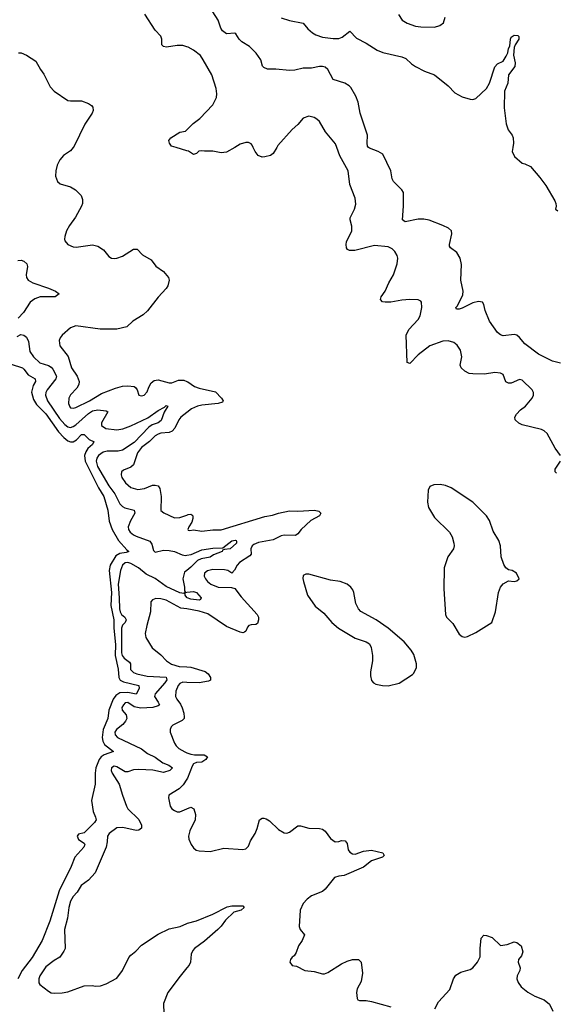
# Model space of a CAD drawing. Header units: inches. Extents: x 2293880 to 2522759, y 823965 to 1006879.
# Tile 6 of 256: x 2318779 to 2322699, y 883743 to 890933. Entities that reach past the tile are written whole.
import ezdxf

# ---------------------------------------------------------------- set-up
doc = ezdxf.new("R2010")
doc.units = ezdxf.units.IN
doc.header["$MEASUREMENT"] = 0
for name, color, linetype in [('C3818', 7, 'Continuous'), ('C3819', 7, 'Continuous'), ('C3828', 7, 'Continuous'), ('C3829', 7, 'Continuous')]:
    doc.layers.add(name, color=color, linetype=linetype)

msp = doc.modelspace()

# ---------------------------------------------------------------- linework, layer by layer
at = {"layer": 'C3818', "color": 5}
for points, elevation in [([(2319169.9, 890000), (2319150, 889975.6), (2319100.2, 889939.8), (2319072.7, 889910), (2319053.7, 889870), (2319043.1, 889830), (2319040.5, 889790), (2319054.8, 889750), (2319074.9, 889734.9), (2319150, 889711.8), (2319188, 889690), (2319228.4, 889650), (2319239.2, 889619.2), (2319237, 889590), (2319230.2, 889569.8), (2319186.4, 889490), (2319142, 889430), (2319120.5, 889390), (2319108.2, 889350), (2319106, 889330), (2319110, 889318), (2319130, 889290.8), (2319170, 889273.4), (2319190.7, 889270.7), (2319310, 889288.7), (2319350, 889278.9), (2319391, 889251), (2319430, 889204.4), (2319450, 889192.4), (2319470, 889188.4), (2319490, 889190.4), (2319530, 889206.7), (2319610, 889256.4), (2319636.7, 889256.7), (2319676.4, 889216.4), (2319738.6, 889178.6), (2319773.8, 889133.8), (2319830, 889094.8), (2319866, 889050), (2319870.6, 889030), (2319860.7, 888990), (2319850, 888969), (2319790, 888906.6), (2319713.4, 888806.6), (2319681.8, 888778.2), (2319606, 888730), (2319562.8, 888690), (2319490, 888671.8), (2319367.2, 888672.8), (2319190, 888696), (2319150, 888682.2), (2319088.4, 888630), (2319074, 888610), (2319067.2, 888590), (2319072.2, 888550), (2319134.4, 888474.4), (2319158.6, 888390), (2319198.6, 888330), (2319213, 888290), (2319210.2, 888269.8), (2319197.4, 888242.6), (2319150, 888193.6), (2319138, 888170), (2319135.3, 888130), (2319145.2, 888105.2), (2319150, 888099.3), (2319170, 888094.9), (2319190, 888100.3), (2319288.2, 888150), (2319376.5, 888203.5), (2319478.7, 888241.3), (2319530, 888255.4), (2319570, 888260.2), (2319614.3, 888254.3), (2319626.1, 888246.1), (2319637.1, 888230), (2319650.7, 888190.7), (2319670, 888185.5), (2319688, 888190), (2319710, 888216), (2319722, 888250), (2319739.5, 888280.5), (2319762.5, 888297.5), (2319790, 888303.5), (2319870, 888281.2), (2319890, 888281.8), (2319940.4, 888299.6), (2319979.3, 888299.3), (2320000, 888290.7)], 180), ([(2320000, 889976), (2319921.4, 890000)], 180), ([(2318764.7, 889175.3), (2318790, 889176.5), (2318810, 889168.5), (2318830.3, 889150), (2318836.9, 889130), (2318826, 889070), (2318829.1, 889050), (2318840.9, 889030), (2318876.4, 889010), (2318990, 888972.5), (2319042, 888950), (2319067.7, 888930), (2319038, 888910), (2318930, 888909.9), (2318890, 888894.5), (2318856.2, 888870), (2318805.9, 888794.1), (2318767.5, 888752.5)], 160), ([(2318761.4, 888618.6), (2318787, 888633), (2318810, 888628.9), (2318830, 888613.4), (2318842.9, 888582.9), (2318854.2, 888510), (2318879.7, 888470), (2318926.1, 888426.1), (2318990, 888408.3), (2319010, 888396.3), (2319021.4, 888381.4), (2319047.2, 888330), (2319042.7, 888310), (2318979.4, 888230), (2318970.1, 888210), (2318968.2, 888190), (2318983.3, 888150), (2319070, 888020.1), (2319110, 887975.7), (2319130, 887960.4), (2319150, 887954.8), (2319170, 887960.9), (2319190, 887974.5), (2319281.9, 888058.1), (2319310, 888077), (2319350, 888084), (2319410, 888077.2), (2319423.1, 888070), (2319377.8, 887990), (2319376, 887970), (2319407.9, 887947.9), (2319490, 887938.6), (2319533.8, 887946.2), (2319590, 887967.6), (2319714.6, 888025.4), (2319790, 888078), (2319837.1, 888102.9), (2319850, 888116.5), (2319862, 888110), (2319833.4, 888066.6), (2319813, 888007), (2319790.2, 887990), (2319746.7, 887973.3), (2319723.3, 887956.7), (2319615.5, 887844.5), (2319530, 887788.3), (2319497.6, 887782.4), (2319418.3, 887781.7), (2319390, 887775), (2319355.8, 887750), (2319341.7, 887730), (2319337.9, 887710), (2319347.7, 887670), (2319429.6, 887530), (2319474.3, 887470), (2319510, 887398.4), (2319530, 887377.3), (2319547.8, 887367.8), (2319614.9, 887350), (2319619.7, 887330), (2319587.7, 887272.3), (2319572, 887230), (2319573.8, 887210), (2319585.6, 887190), (2319610, 887170.2), (2319630, 887161), (2319730, 887125.5), (2319743.4, 887103.4), (2319757.6, 887057.6), (2319770, 887044.2), (2319830, 887058), (2319870, 887057.2), (2319910, 887049), (2319965.1, 887025.1), (2319990, 887019.9), (2320000, 887021.8)], 160), ([(2318716, 888416), (2318798.9, 888390), (2318810, 888381.3), (2318840.1, 888340.1), (2318892.2, 888310), (2318893.6, 888290), (2318877.8, 888262.2), (2318866.6, 888213.4), (2318878.9, 888158.9), (2318902, 888122), (2318970, 888053.8), (2319062.6, 887922.6), (2319100.7, 887880.7), (2319130, 887857.5), (2319150, 887848.9), (2319170, 887850.1), (2319195.2, 887864.8), (2319230, 887903.9), (2319250, 887904.4), (2319286.5, 887866.5), (2319324, 887850), (2319316.5, 887843.5), (2319311.7, 887830), (2319278.1, 887801.9), (2319261.7, 887778.3), (2319253.7, 887750), (2319258, 887710), (2319354.7, 887514.7), (2319393, 887450), (2319422, 887350), (2319432.4, 887270), (2319454.8, 887210), (2319501.5, 887130), (2319560.9, 887060.9), (2319575.8, 887050), (2319557.6, 887042.4), (2319510, 887035.5), (2319482.1, 887017.9), (2319441.3, 886950), (2319432.2, 886910), (2319448.8, 886750), (2319444.3, 886655.7), (2319466.4, 886550), (2319466.7, 886490), (2319478.8, 886370), (2319477.7, 886290), (2319498.8, 886190), (2319503, 886130), (2319514.1, 886110), (2319536.8, 886096.8), (2319650, 886071.3), (2319652.9, 886050), (2319630, 886006.7), (2319570, 886019.6), (2319510, 886017.9), (2319481.1, 885998.9), (2319462.7, 885970), (2319429.5, 885890), (2319422.5, 885830), (2319389.3, 885750), (2319381.5, 885690), (2319385.4, 885665.4), (2319399.1, 885639.1), (2319465.5, 885590), (2319395.9, 885564.1), (2319374.6, 885550), (2319359.1, 885530), (2319336.1, 885470), (2319330.1, 885430), (2319331, 885350), (2319303.2, 885230), (2319315.2, 885150), (2319333.6, 885110), (2319337.5, 885090), (2319325.7, 885070), (2319258.7, 885001.3), (2319250, 884994.2), (2319210, 884984.7), (2319199, 884970), (2319210, 884945.8), (2319250, 884919.1), (2319254, 884910), (2319248.9, 884890), (2319181.7, 884818.3), (2319154.6, 884750), (2319068, 884572), (2318998.9, 884350), (2318943, 884210), (2318870, 884084), (2318797.9, 883990), (2318764.5, 883930)], 140), ([(2320000, 888063.7), (2319955.5, 888030), (2319940.7, 888010), (2319912.8, 887950), (2319892.6, 887927.4), (2319870, 887917.5), (2319810, 887912.6), (2319790, 887906.5), (2319770, 887894.7), (2319727.3, 887852.7), (2319670, 887808.4), (2319639.2, 887770), (2319610, 887681.7), (2319590, 887664.1), (2319536.5, 887643.5), (2319522.6, 887630), (2319520.2, 887610), (2319526.4, 887590), (2319552.3, 887550), (2319590, 887517.6), (2319642.1, 887502.1), (2319690, 887509.5), (2319750, 887534), (2319770, 887534.8), (2319790, 887528.1), (2319801.9, 887510), (2319813.4, 887450), (2319810, 887348.5), (2319831, 887331), (2319910, 887295.6), (2319950, 887296.8), (2320000, 887315.2)], 180), ([(2320000, 886714), (2319989.1, 886730.9), (2319989.1, 886749.1), (2319977.5, 886742.5), (2319950, 886746.6), (2319850, 886793), (2319770, 886851.8), (2319702.8, 886882.8), (2319646.6, 886930), (2319590, 886962.7), (2319570, 886969.3), (2319550, 886967.3), (2319531.2, 886948.8), (2319516.4, 886910), (2319497.9, 886810), (2319506.4, 886710), (2319507.6, 886630), (2319512.4, 886610), (2319523.8, 886590), (2319547.2, 886570), (2319557.8, 886550), (2319549.4, 886530), (2319529.5, 886510.5), (2319521.8, 886490), (2319522.8, 886310), (2319527.5, 886290), (2319542, 886270), (2319581.7, 886241.7), (2319588.3, 886230), (2319588.3, 886188.3), (2319610, 886164.8), (2319635.3, 886155.3), (2319710, 886139.8), (2319850, 886130.9), (2319853.2, 886113.2), (2319839.3, 886090), (2319769.3, 886010), (2319763.5, 885990), (2319791.8, 885950), (2319799.6, 885930), (2319790, 885921.5), (2319751, 885910), (2319665.1, 885905.1), (2319614.5, 885914.5), (2319570, 885947.2), (2319550, 885943.9), (2319536.9, 885930), (2319526, 885910), (2319527.9, 885890), (2319557.7, 885857.7), (2319560.7, 885830), (2319552.2, 885810), (2319533.2, 885786.8), (2319485.4, 885750), (2319475, 885730), (2319477.4, 885710), (2319492.9, 885690), (2319669.2, 885609.2), (2319713.6, 885573.6), (2319767.7, 885547.7), (2319825.1, 885505.1), (2319868.4, 885488.4), (2319894.4, 885470), (2319875.6, 885450), (2319830, 885436.7), (2319751.5, 885451.5), (2319650, 885457.9), (2319610, 885455.3), (2319570, 885441.2), (2319550, 885440.4), (2319490, 885478), (2319470, 885482.6), (2319450.4, 885470), (2319448.5, 885450), (2319455.2, 885430), (2319506.9, 885350), (2319529.1, 885270), (2319558.6, 885190), (2319570.2, 885170), (2319650, 885091.3), (2319668.1, 885050), (2319668.5, 885030), (2319650, 885014.3), (2319630, 885011.2), (2319532.9, 885032.9), (2319490, 885030.6), (2319431.8, 884990), (2319420.3, 884970), (2319419, 884930), (2319411.3, 884890), (2319330, 884704), (2319282, 884650), (2319228.7, 884610), (2319198.8, 884561.2), (2319169.1, 884530), (2319150, 884495.1), (2319138.5, 884450), (2319127.9, 884372.1), (2319106, 884290), (2319110.5, 884150.5), (2319102, 884130), (2319072.7, 884087.3), (2319030, 884062.9), (2318970, 884016.2), (2318925.3, 883950), (2318918.7, 883930), (2318919.9, 883899.9), (2318926.7, 883886.7), (2318990, 883838.8), (2319008, 883828), (2319030, 883824), (2319090, 883827.3), (2319130, 883834.8), (2319250, 883879.1), (2319310, 883880.7), (2319330, 883874.8), (2319370, 883879.1), (2319410, 883893), (2319490, 883932.7), (2319529.7, 883990), (2319575.6, 884084.4), (2319590, 884102.4), (2319627.3, 884130), (2319670, 884174), (2319790, 884255.5), (2319870, 884293.4), (2319950.8, 884310.8), (2320000, 884332.3)], 160), ([(2320000, 886911.7), (2319982.4, 886897.6), (2319971.3, 886848.7), (2319982.9, 886790), (2319983.2, 886763.2), (2319990, 886750.4), (2320000, 886751.5)], 160), ([(2320000, 886629.5), (2319956.7, 886636.7), (2319850, 886693.4), (2319810, 886703.5), (2319774.3, 886705.7), (2319750, 886696.9), (2319737.3, 886682.7), (2319733.8, 886610), (2319706.8, 886510), (2319695.9, 886450), (2319700.7, 886420.7), (2319745.7, 886345.7), (2319810, 886293.6), (2319851.1, 886251.1), (2319887.8, 886227.8), (2319943.8, 886210), (2320000, 886206.2)], 180), ([(2320000, 886093.4), (2319970, 886094.3), (2319950, 886085.5), (2319937.3, 886070), (2319920.2, 886030), (2319918.4, 885990), (2319926.4, 885970), (2319953.6, 885933.6), (2319966.9, 885906.9), (2319979.3, 885870), (2319981.2, 885838.8), (2319979.4, 885830), (2319965.4, 885814.6), (2319899, 885781), (2319886.4, 885770), (2319877.6, 885750), (2319878.7, 885730), (2319910.3, 885650), (2319921.1, 885630), (2319942, 885610), (2319985.4, 885585.4), (2320000, 885580)], 180), ([(2320000, 885386.4), (2319974.3, 885345.7), (2319943, 885317), (2319868, 885270), (2319866.4, 885250), (2319878, 885190), (2319890.7, 885170), (2319910, 885157.1), (2319930, 885148.9), (2319950, 885148.9), (2320000, 885169.3)], 180), ([(2320000, 884008.6), (2319950.3, 883949.7), (2319862.3, 883830), (2319830.3, 883750), (2319832.3, 883672.3)], 160)]:
    msp.add_lwpolyline(points, dxfattribs=dict(at, elevation=elevation))
at = {"layer": 'C3819', "color": 5, "elevation": 180}
for points in [[(2320000, 890735.4), (2319970, 890744.7), (2319930, 890745.1), (2319851.6, 890731.6), (2319830, 890736), (2319818, 890750), (2319816.9, 890790), (2319811.1, 890811.1), (2319770, 890855.1), (2319693.1, 890973.1)], [(2318770, 890690.7), (2318790.5, 890690.5), (2318830, 890674), (2318898, 890630), (2318931, 890570), (2318955.9, 890535.9), (2319002, 890442), (2319030.3, 890410.3), (2319130, 890342.8), (2319150, 890339.1), (2319230, 890340.7), (2319281.1, 890321.1), (2319304.9, 890304.9), (2319313.2, 890293.2), (2319316.3, 890270), (2319308, 890250), (2319256, 890170), (2319178, 890010), (2319169.9, 890000)], [(2319921.4, 890000), (2319888.7, 890010), (2319874, 890030), (2319869, 890050), (2319884, 890070), (2319950, 890110.6), (2319990, 890118.8), (2320000, 890128.8)]]:
    msp.add_lwpolyline(points, dxfattribs=at)
at = {"layer": 'C3828', "color": 5}
for points, elevation in [([(2320350.2, 890000), (2320290, 889964.2), (2320250, 889961.3), (2320190, 889973.6), (2320130, 889971.8), (2320104.5, 889975.5), (2320087.1, 889972.9), (2320070, 889955.3), (2320050, 889949.2), (2320012.3, 889972.3), (2320000, 889976)], 180), ([(2320656.6, 890000), (2320630, 889956), (2320610, 889942), (2320570, 889931.8), (2320549.7, 889929.6), (2320521.7, 889941.7), (2320499.5, 889970), (2320484.8, 890000)], 180), ([(2322729.6, 887750), (2322690, 887803.6), (2322631.7, 887910), (2322610, 887929.8), (2322590, 887939.3), (2322450, 887975.4), (2322425.5, 887985.5), (2322397.3, 888010), (2322396.4, 888030), (2322407.7, 888052.3), (2322437.2, 888082.8), (2322473.6, 888110), (2322522.7, 888170), (2322532.7, 888190), (2322533.2, 888210), (2322522.7, 888230), (2322450, 888299.3), (2322430, 888306), (2322370, 888279), (2322350, 888279), (2322330, 888289), (2322310, 888342), (2322290, 888352.7), (2322250, 888356), (2322174.9, 888345.1), (2322090, 888345.7), (2322062.7, 888350), (2322030, 888366.2), (2322003.5, 888390), (2321995.8, 888410), (2322008, 888470), (2322000.1, 888520.1), (2321975.2, 888555.2), (2321950, 888576.2), (2321910, 888587.6), (2321870, 888586.3), (2321776, 888550), (2321690, 888486), (2321630, 888422.9), (2321610, 888429.3), (2321602.3, 888630), (2321621.6, 888670), (2321690, 888744.2), (2321705.4, 888770), (2321717.4, 888830), (2321714.5, 888870), (2321710, 888877.2), (2321690, 888886.6), (2321630, 888889.6), (2321570, 888885.7), (2321490, 888869.8), (2321449.8, 888869.7), (2321430, 888871.8), (2321413.6, 888890), (2321418.9, 888910), (2321449.1, 888950.9), (2321475.3, 889010), (2321509.6, 889070), (2321537.6, 889150), (2321541.6, 889190), (2321536.3, 889210), (2321519.8, 889239.8), (2321499.6, 889259.6), (2321470, 889273.8), (2321370, 889284.4), (2321226.4, 889246.4), (2321187.6, 889247.6), (2321174.3, 889254.3), (2321165.9, 889265.9), (2321163, 889290), (2321166.6, 889310), (2321204.7, 889390), (2321204.4, 889424.4), (2321193.6, 889470), (2321194, 889486), (2321223.7, 889550), (2321233.6, 889586.4), (2321229.5, 889630), (2321189.7, 889729.7), (2321177.4, 889830), (2321117.9, 889937.9), (2321095.5, 890000)], 180), ([(2322730, 888424.7), (2322670, 888440.2), (2322569.7, 888490), (2322470, 888564.8), (2322430, 888612.6), (2322410, 888628.6), (2322390, 888633.3), (2322310, 888624.7), (2322290, 888631.5), (2322270, 888647.6), (2322210.8, 888730.8), (2322178.5, 888810), (2322170, 888854), (2322159.3, 888870), (2322130, 888873.6), (2322090, 888864.5), (2322010, 888826.6), (2321990, 888819.7), (2321970, 888819), (2321964.5, 888830), (2321976.6, 888843.4), (2322017, 888923), (2322019.1, 888950), (2322001.1, 889030), (2322005.7, 889145.7), (2321997.7, 889190), (2321972.3, 889232.3), (2321925.5, 889265.5), (2321919.7, 889279.7), (2321918.3, 889290), (2321936.1, 889370), (2321934.5, 889390), (2321912.3, 889410), (2321871, 889430), (2321769.2, 889469.2), (2321730, 889476), (2321690, 889476.2), (2321595.6, 889455.6), (2321576.2, 889470), (2321583.1, 889570), (2321582.7, 889670), (2321570.9, 889690), (2321509.8, 889750), (2321501, 889770), (2321489.1, 889830), (2321430.9, 889950), (2321398, 889970), (2321333.6, 889993.6), (2321328.2, 890000)], 160), ([(2322381.7, 890000), (2322377.3, 889970), (2322393.2, 889933.2), (2322450, 889884.7), (2322470, 889881), (2322510, 889861), (2322579.5, 889779.5), (2322622, 889722), (2322687.3, 889610), (2322696, 889590), (2322698, 889570), (2322692, 889550), (2322710, 889538)], 160), ([(2320000, 888290.7), (2320007.5, 888287.5), (2320055.3, 888255.3), (2320090, 888241), (2320210, 888215.3), (2320253.4, 888170), (2320266.4, 888150), (2320259.4, 888140.6), (2320229.3, 888130.7), (2320110, 888118.5), (2320078, 888110), (2320034.7, 888090), (2320000, 888063.7)], 180), ([(2322700.7, 887620.7), (2322689.6, 887630), (2322689.7, 887650), (2322729.6, 887710)], 180), ([(2320000, 887315.2), (2320010, 887318.9), (2320030, 887320.9), (2320037.3, 887317.3), (2320044.9, 887310), (2320044.4, 887290), (2320035.6, 887264.4), (2320014, 887230), (2320008.3, 887210), (2320010, 887205.5), (2320022.3, 887202.3), (2320050, 887207.8), (2320110, 887197.8), (2320190, 887207.8), (2320250, 887208), (2320570, 887303.9), (2320626.3, 887313.7), (2320669.7, 887330.3), (2320750, 887346.4), (2320810, 887344.2), (2320932.3, 887352.3), (2320964.8, 887344.8), (2320979, 887330), (2320968.9, 887310), (2320904.9, 887275.1), (2320836.2, 887210), (2320810, 887177.8), (2320792.7, 887167.3), (2320710, 887168.9), (2320690, 887163.9), (2320630, 887133.9), (2320524.6, 887115.4), (2320490, 887100.6), (2320478.2, 887090), (2320467.8, 887070), (2320468.9, 887030), (2320461.4, 887018.6), (2320383.9, 886970), (2320367.1, 886950), (2320347.9, 886912.1), (2320330, 886892), (2320298.4, 886910), (2320276, 886916), (2320190, 886918), (2320150, 886907.6), (2320129.2, 886890.8), (2320126.5, 886870), (2320137.3, 886850), (2320151.4, 886830), (2320176.5, 886810), (2320230, 886789.6), (2320326.5, 886786.5), (2320350, 886779.5), (2320398.1, 886718.1), (2320514.3, 886590), (2320522.7, 886570), (2320522.7, 886550), (2320515.8, 886524.2), (2320503.7, 886516.3), (2320470, 886514.3), (2320451.9, 886508.1), (2320442.7, 886497.2), (2320431.2, 886468.8), (2320420.3, 886459.7), (2320410, 886454.7), (2320390, 886459.2), (2320290, 886502.9), (2320153.4, 886593.4), (2320090, 886614.4), (2320000, 886629.5)], 180), ([(2320000, 887021.8), (2320032.1, 887027.9), (2320110, 887061.7), (2320190, 887073.5), (2320263, 887077), (2320330, 887126.9), (2320352.1, 887132.1), (2320361, 887130), (2320364, 887124), (2320363.1, 887110), (2320317, 887070), (2320275.1, 887064.9), (2320261.8, 887058.2), (2320257, 887050), (2320195.6, 887024.4), (2320171, 887009), (2320104.6, 886995.4), (2320076.9, 886983.1), (2320030, 886935.6), (2320000, 886911.7)], 160), ([(2320000, 886751.5), (2320050, 886756.9), (2320070, 886750.6), (2320105.8, 886710), (2320100.4, 886699.6), (2320090, 886695), (2320030, 886700.1), (2320002.5, 886710), (2320000, 886714)], 160), ([(2320000, 886206.2), (2320030, 886204.2), (2320133.9, 886173.9), (2320157.1, 886157.1), (2320173.4, 886130), (2320173.1, 886110), (2320157.3, 886102.7), (2320089.2, 886090.8), (2320000, 886093.4)], 180), ([(2320000, 885580), (2320030, 885568.9), (2320056, 885564), (2320125.9, 885565.8), (2320150.4, 885550), (2320138, 885530), (2320110, 885511.2), (2320070, 885507.7), (2320050, 885498), (2320038.4, 885481.6), (2320005.3, 885394.7), (2320000, 885386.4)], 180), ([(2320000, 885169.3), (2320030, 885181.6), (2320052.2, 885170), (2320063.6, 885130), (2320060.8, 885090), (2320021.6, 885010), (2320012.7, 884970), (2320015.6, 884950), (2320032, 884910), (2320050, 884885.5), (2320068.9, 884868.9), (2320090, 884863.1), (2320170, 884857.6), (2320270, 884883.8), (2320410, 884874.4), (2320430, 884877.1), (2320450, 884897.3), (2320464.5, 884935.5), (2320498.3, 884990), (2320513.2, 885026.8), (2320530, 885090.8), (2320550, 885103), (2320562.5, 885102.5), (2320578.4, 885098.4), (2320603.1, 885083.1), (2320670, 885019.3), (2320710, 884995.5), (2320730, 884993), (2320750, 884999.1), (2320810, 885045.5), (2320830, 885046), (2320890, 885028.4), (2320970, 885027.3), (2320990, 885022.8), (2321010, 885006.8), (2321050, 884954.8), (2321084.7, 884930), (2321110, 884930.7), (2321130, 884939.1), (2321155.8, 884935.8), (2321170, 884918), (2321177.6, 884870), (2321190, 884854.9), (2321210, 884842.6), (2321230, 884840.3), (2321290, 884860.3), (2321350, 884867.6), (2321431.3, 884850), (2321440.7, 884830), (2321430, 884817.2), (2321350, 884789.7), (2321290, 884743.2), (2321150, 884683.7), (2321110, 884679.8), (2321079.5, 884670), (2321010, 884584.2), (2320990, 884567.8), (2320910, 884534), (2320878, 884510), (2320850, 884479.5), (2320829.1, 884430), (2320820.5, 884310), (2320827.3, 884290), (2320860.7, 884250), (2320842, 884210), (2320814.8, 884170), (2320798.8, 884121.2), (2320783.6, 884096.4), (2320770, 884088), (2320758, 884070), (2320752, 884050), (2320770, 884026), (2320802, 884022), (2320862, 883990), (2320930, 883982), (2320990, 883966), (2321006.2, 883966.2), (2321030, 883974.4), (2321130, 884039.5), (2321170, 884057.4), (2321210, 884070.3), (2321254.8, 884070), (2321272.7, 884050), (2321284.4, 883970), (2321273.7, 883910), (2321244.7, 883855.3), (2321238.7, 883830), (2321245.3, 883785.3), (2321250, 883776), (2321262, 883770), (2321310, 883770.4), (2321350, 883764.4), (2321490, 883723.7)], 180), ([(2320000, 884332.3), (2320005.3, 884334.7), (2320070, 884351.7), (2320190, 884400.3), (2320294, 884454), (2320330, 884461.1), (2320402, 884462), (2320410, 884461), (2320418.8, 884450), (2320398, 884430), (2320343.7, 884416.3), (2320281.7, 884358.3), (2320250, 884314.7), (2320226, 884290), (2320130, 884203.5), (2320057.3, 884150), (2320044.4, 884135.6), (2320032, 884108), (2320026, 884050), (2320018, 884030), (2320000, 884008.6)], 160), ([(2321812.7, 883710), (2321839.3, 883760.7), (2321920.5, 883850), (2321947.4, 883930), (2321964.7, 883955.3), (2322002.5, 883977.5), (2322070, 883996), (2322090, 884008.8), (2322122.3, 884050), (2322143.1, 884090), (2322142.4, 884150), (2322150, 884226), (2322170, 884247), (2322190, 884246.5), (2322230.4, 884230), (2322290, 884172.2), (2322341.1, 884178.9), (2322390, 884199.3), (2322410, 884194.9), (2322442.6, 884170), (2322454.6, 884125.4), (2322443.4, 884096.6), (2322422.3, 884070), (2322420.8, 884050), (2322434.6, 884010), (2322431.8, 883990), (2322412, 883950), (2322410.4, 883930), (2322421.1, 883901.1), (2322443, 883870), (2322490, 883830.5), (2322542, 883802), (2322610, 883774.7), (2322650, 883743.2), (2322673.2, 883693.2)], 180)]:
    msp.add_lwpolyline(points, dxfattribs=dict(at, elevation=elevation))
at = {"layer": 'C3828', "color": 5, "elevation": 220}
for points in [[(2321850, 887539.6), (2321804.1, 887535.9), (2321775.9, 887524.1), (2321763, 887497), (2321758, 887410), (2321766.4, 887370), (2321810, 887298), (2321919, 887190), (2321937.3, 887157.3), (2321951, 887110), (2321952.8, 887090), (2321946.7, 887070), (2321905.7, 887010), (2321879.5, 886930), (2321876.2, 886776.2), (2321890.6, 886590), (2321897.3, 886570), (2321943.1, 886523.1), (2321990, 886446), (2322010, 886428.4), (2322030, 886424.9), (2322050, 886428.5), (2322110, 886458), (2322228.2, 886531.8), (2322254.8, 886610), (2322275.9, 886750), (2322290, 886788.2), (2322310, 886813.7), (2322350, 886834), (2322390, 886831), (2322410, 886836), (2322428.7, 886850), (2322409, 886890), (2322375.3, 886910), (2322350, 886914.5), (2322330, 886929.4), (2322314.5, 886954.5), (2322296.4, 887010), (2322290.6, 887090), (2322280.2, 887130), (2322237.7, 887197.7), (2322210, 887275.6), (2322188.5, 887310), (2322088.3, 887410), (2321930, 887515.1), (2321890, 887531.5)], [(2320870, 886884.7), (2320850, 886874.5), (2320847.6, 886852.4), (2320851.6, 886830), (2320882.2, 886730), (2320938, 886650), (2321000, 886600), (2321060.3, 886530), (2321108.4, 886490), (2321230, 886417.6), (2321310.3, 886390.3), (2321334.9, 886374.9), (2321347.5, 886347.5), (2321356.5, 886290), (2321355.2, 886250), (2321341.7, 886170), (2321341.7, 886141.7), (2321348.5, 886108.5), (2321362.8, 886090), (2321381.1, 886081.1), (2321430.3, 886070.3), (2321470, 886067.4), (2321550, 886088.5), (2321649.2, 886150), (2321658, 886162), (2321677.7, 886202.3), (2321678, 886230), (2321658.2, 886298.2), (2321639.6, 886330), (2321587.6, 886390), (2321470, 886489.6), (2321382.7, 886550), (2321270, 886612), (2321254, 886630), (2321235.6, 886670), (2321219.6, 886750), (2321211.6, 886770), (2321197, 886790), (2321172, 886810), (2321119.3, 886830), (2321050, 886841.1), (2320890, 886883.5)]]:
    msp.add_lwpolyline(points, close=True, dxfattribs=at)
at = {"layer": 'C3829', "color": 5}
for points, elevation in [([(2321328.2, 890000), (2321319.8, 890010), (2321316.3, 890030), (2321319.4, 890090), (2321267.1, 890250), (2321251, 890331), (2321233.5, 890373.5), (2321197.2, 890437.2), (2321186, 890450), (2321153.2, 890470), (2321070, 890497), (2321029.8, 890569.8), (2321010, 890585.4), (2320990.9, 890590.9), (2320969.1, 890590.9), (2320910, 890579.1), (2320850, 890578.9), (2320790, 890562.9), (2320750, 890560.9), (2320650, 890572.3), (2320590, 890572.3), (2320562.5, 890582.5), (2320552.7, 890592.7), (2320539.6, 890639.6), (2320507.6, 890687.6), (2320456.9, 890736.9), (2320401.2, 890770), (2320382, 890790), (2320358, 890830), (2320350, 890835.3), (2320290, 890829.3), (2320261.2, 890850), (2320249.2, 890870), (2320228.7, 890930), (2320189, 890990)], 160), ([(2320690, 890946.8), (2320750, 890926.8), (2320850, 890906), (2320884.9, 890864.9), (2320916.9, 890836.9), (2320942.2, 890822.2), (2320990, 890804.7), (2321070, 890794.5), (2321110, 890796.3), (2321135.1, 890804.9), (2321190, 890848), (2321238.5, 890798.5), (2321310, 890762), (2321390, 890709.1), (2321432.6, 890692.6), (2321570, 890661.8), (2321600.5, 890650), (2321640.5, 890610), (2321670.2, 890590.3), (2321737.2, 890557.2), (2321808.8, 890528.8), (2321910, 890448.7), (2321958.3, 890398.3), (2322010, 890368.9), (2322070, 890352), (2322090, 890350.4), (2322110, 890357.1), (2322189.7, 890430), (2322210.8, 890469.2), (2322250, 890588), (2322270, 890610.5), (2322310, 890630.8), (2322333.6, 890666.4), (2322344.5, 890690), (2322350, 890722), (2322360.2, 890739.8), (2322364, 890790), (2322370, 890804), (2322390, 890820.4), (2322418, 890818), (2322426, 890810), (2322424.9, 890790), (2322397.3, 890750), (2322390.6, 890730), (2322387.1, 890672.9), (2322398.7, 890618.7), (2322395.3, 890590), (2322350.6, 890530), (2322344, 890470), (2322319.3, 890410), (2322317.3, 890290), (2322332.3, 890172.3), (2322348, 890128), (2322376, 890090), (2322382.8, 890070), (2322386, 890030), (2322381.7, 890000)], 160), ([(2321547.3, 890970), (2321574, 890930), (2321610, 890906), (2321670, 890884.9), (2321710, 890880.3), (2321810, 890878), (2321848.7, 890890), (2321874, 890910), (2321886, 890950)], 180), ([(2320000, 890128.8), (2320045.6, 890174.4), (2320094, 890210), (2320189.3, 890310), (2320216.2, 890363.8), (2320219.5, 890390), (2320215.1, 890430), (2320181.6, 890530), (2320120.6, 890640.6), (2320098.7, 890670), (2320050, 890711.1), (2320010, 890732.2), (2320000, 890735.4)], 180), ([(2321095.5, 890000), (2321086.1, 890026.1), (2321013.6, 890113.6), (2320970, 890189.6), (2320950, 890206.6), (2320930, 890217.7), (2320890, 890226.9), (2320850, 890212.8), (2320810, 890167.8), (2320769.2, 890130.8), (2320665.4, 890014.6), (2320656.6, 890000)], 180), ([(2320484.8, 890000), (2320476.6, 890016.6), (2320470, 890025.2), (2320450, 890036), (2320430, 890036), (2320390, 890023.7), (2320350.2, 890000)], 180)]:
    msp.add_lwpolyline(points, dxfattribs=dict(at, elevation=elevation))

doc.saveas('drawing.dxf')
